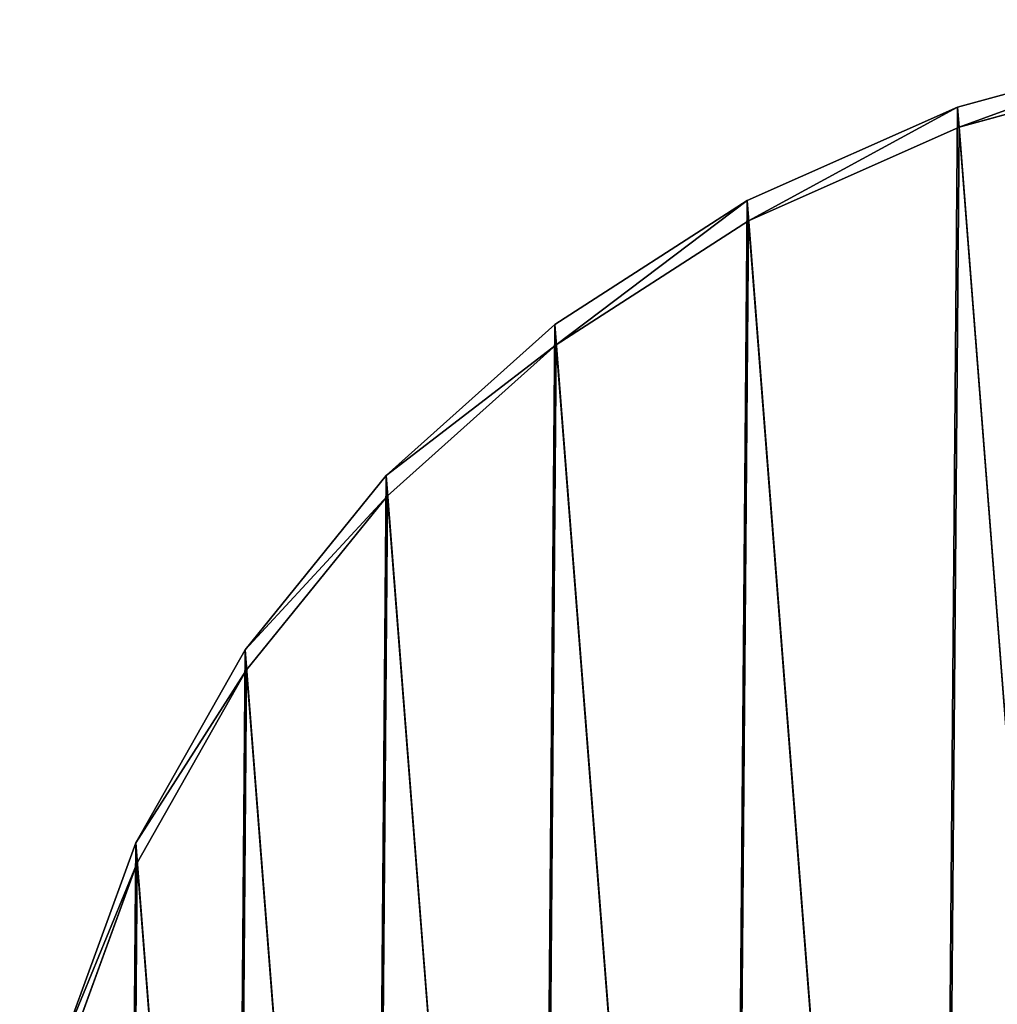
# Model space of a CAD drawing. Extents: x 4 to 698, y -308 to 195.
# Tile 233 of 256: x 399 to 500, y 93 to 195. Entities that reach past the tile are written whole.
import ezdxf

# ---------------------------------------------------------------- set-up
doc = ezdxf.new("R2010")
doc.units = 0
doc.header["$LTSCALE"] = 25.4
doc.layers.get('0').update_dxf_attribs({"color": 13, "linetype": 'CONTINUOUS'})

# ---------------------------------------------------------------- blocks, each defined once
blk = doc.blocks.new('DISK-III-7644_STL')
at = {"color": 39}
for p, q in [((496.09, 186.21, 107.95), (519.32, 192.53, 109.71)), ((496.09, 186.21, 107.95), (519.32, 192.53, 109.71)), ((519.46, 190.44, 115.33), (496.23, 184.12, 113.57)), ((519.46, 190.44, 115.33), (496.23, 184.12, 113.57)), ((474.2, 176.49, 104.88), (496.09, 186.21, 107.95)), ((474.2, 176.49, 104.88), (496.09, 186.21, 107.95)), ((496.23, 184.12, 113.57), (496.09, 186.21, 107.95)), ((496.23, 184.12, 113.57), (496.09, 186.21, 107.95)), ((496.23, 184.12, 113.57), (474.35, 174.4, 110.5)), ((496.23, 184.12, 113.57), (474.35, 174.4, 110.5)), ((454.24, 163.62, 100.6), (474.2, 176.49, 104.88)), ((454.24, 163.62, 100.6), (474.2, 176.49, 104.88)), ((474.35, 174.4, 110.5), (474.2, 176.49, 104.88)), ((474.35, 174.4, 110.5), (474.2, 176.49, 104.88)), ((474.35, 174.4, 110.5), (454.38, 161.52, 106.22)), ((474.35, 174.4, 110.5), (454.38, 161.52, 106.22)), ((436.7, 147.93, 95.19), (454.24, 163.62, 100.6)), ((436.7, 147.93, 95.19), (454.24, 163.62, 100.6)), ((454.38, 161.52, 106.22), (454.24, 163.62, 100.6)), ((454.38, 161.52, 106.22), (454.24, 163.62, 100.6)), ((454.38, 161.52, 106.22), (436.85, 145.83, 100.82)), ((454.38, 161.52, 106.22), (436.85, 145.83, 100.82)), ((422.06, 129.83, 88.82), (436.7, 147.93, 95.19)), ((422.06, 129.83, 88.82), (436.7, 147.93, 95.19)), ((436.85, 145.83, 100.82), (436.7, 147.93, 95.19)), ((436.85, 145.83, 100.82), (436.7, 147.93, 95.19)), ((436.85, 145.83, 100.82), (422.2, 127.73, 94.44)), ((436.85, 145.83, 100.82), (422.2, 127.73, 94.44)), ((410.68, 109.79, 81.64), (422.06, 129.83, 88.82)), ((410.68, 109.79, 81.64), (422.06, 129.83, 88.82)), ((422.2, 127.73, 94.44), (422.06, 129.83, 88.82)), ((422.2, 127.73, 94.44), (422.06, 129.83, 88.82)), ((422.2, 127.73, 94.44), (410.82, 107.69, 87.26)), ((422.2, 127.73, 94.44), (410.82, 107.69, 87.26)), ((402.86, 88.32, 73.84), (410.68, 109.79, 81.64)), ((402.86, 88.32, 73.84), (410.68, 109.79, 81.64)), ((410.82, 107.69, 87.26), (410.68, 109.79, 81.64)), ((410.82, 107.69, 87.26), (410.68, 109.79, 81.64)), ((410.82, 107.69, 87.26), (403, 86.23, 79.46)), ((410.82, 107.69, 87.26), (403, 86.23, 79.46))]:
    blk.add_line(p, q, dxfattribs=at)
mesh = blk.add_polyface(dxfattribs=at)
corners = [(398.8, 65.99, 65.62), (402.3, 21.05, 48.78), (398.62, 43.37, 57.2), (402.86, 88.32, 73.84), (409.77, -0.4, 40.6), (410.68, 109.79, 81.64), (420.82, -20.42, 32.86), (422.06, 129.83, 88.82), (435.17, -38.49, 25.76), (436.7, 147.93, 95.19), (452.44, -54.14, 19.49), (454.24, 163.62, 100.6), (472.2, -66.97, 14.2), (474.2, 176.49, 104.88), (493.92, -76.64, 10.04), (496.09, 186.21, 107.95), (517.05, -82.91, 7.12), (519.32, 192.53, 109.71), (540.98, -85.61, 5.5), (543.3, 195.28, 110.13), (542.94, 54.44, 57.65), (543.45, 56.95, 58.57), (567.4, 194.4, 109.19), (545.23, 58.89, 59.25), (547.8, 59.75, 59.5), (550.46, 59.29, 59.26), (552.52, 57.64, 58.6), (553.41, 55.24, 57.68), (565.1, -84.67, 5.24), (588.78, -80.12, 6.33), (591.01, 189.9, 106.91), (611.41, -72.08, 8.75), (613.51, 181.9, 103.35), (632.41, -60.75, 12.44), (634.31, 170.61, 98.62), (651.22, -46.42, 17.3), (652.89, 156.33, 92.82), (667.36, -29.47, 23.21), (668.75, 139.41, 86.11), (680.42, -10.34, 30.01), (681.49, 120.31, 78.67), (690.05, 10.49, 37.52), (690.78, 99.51, 70.68), (696, 32.46, 45.56), (696.37, 77.55, 62.35), (698.13, 55.01, 53.91), (697.74, 66.32, 58.13), (543.83, 52.04, 56.73), (545.89, 50.39, 56.06), (548.56, 49.94, 55.83), (551.13, 50.8, 56.08), (552.9, 52.74, 56.76)]
mesh.append_faces([[corners[k] for k in face] for face in [(0, 1, 2), (45, 44, 46)]], dxfattribs={"vtx0": -1, "color": 39})
mesh.append_faces([[corners[k] for k in face] for face in [(1, 3, 4), (4, 5, 6), (6, 7, 8), (8, 9, 10), (10, 11, 12), (12, 13, 14), (14, 15, 16), (16, 17, 18), (20, 19, 21), (21, 22, 23), (23, 22, 24), (24, 22, 25), (25, 22, 26), (26, 22, 27), (28, 22, 29), (29, 30, 31), (31, 32, 33), (33, 34, 35), (35, 36, 37), (37, 38, 39), (39, 40, 41), (41, 42, 43), (43, 44, 45)]], dxfattribs={"vtx0": -1, "vtx1": -1, "color": 39})
mesh.append_faces([[corners[k] for k in face] for face in [(18, 19, 20), (27, 22, 28)]], dxfattribs={"vtx0": -1, "vtx1": -1, "vtx2": -1, "color": 39})
mesh.append_faces([[corners[k] for k in face] for face in [(1, 0, 3), (4, 3, 5), (6, 5, 7), (8, 7, 9), (10, 9, 11), (12, 11, 13), (14, 13, 15), (16, 15, 17), (18, 17, 19), (21, 19, 22), (29, 22, 30), (31, 30, 32), (33, 32, 34), (35, 34, 36), (37, 36, 38), (39, 38, 40), (41, 40, 42), (43, 42, 44), (20, 28, 18), (28, 20, 47), (28, 47, 48), (28, 48, 49), (28, 49, 50), (28, 50, 51), (28, 51, 27)]], dxfattribs={"vtx0": -1, "vtx2": -1, "color": 39})
mesh = blk.add_polyface(dxfattribs=at)
corners = [(565.24, -86.77, 10.86), (543.09, 52.35, 63.27), (541.12, -87.71, 11.12), (543.98, 49.95, 62.35), (546.03, 48.3, 61.69), (548.7, 47.84, 61.45), (551.27, 48.7, 61.7), (553.04, 50.64, 62.38), (553.55, 53.15, 63.3), (402.45, 18.95, 54.4), (398.95, 63.9, 71.24), (398.76, 41.27, 62.82), (403, 86.23, 79.46), (409.91, -2.5, 46.22), (410.82, 107.69, 87.26), (420.96, -22.52, 38.48), (422.2, 127.73, 94.44), (435.31, -40.58, 31.38), (436.85, 145.83, 100.82), (452.59, -56.24, 25.11), (454.38, 161.52, 106.22), (472.34, -69.06, 19.82), (474.35, 174.4, 110.5), (494.06, -78.74, 15.66), (496.23, 184.12, 113.57), (517.19, -85.01, 12.74), (519.46, 190.44, 115.33), (543.44, 193.19, 115.75), (543.6, 54.85, 64.19), (567.55, 192.3, 114.81), (545.37, 56.79, 64.87), (547.94, 57.65, 65.12), (550.61, 57.19, 64.88), (552.66, 55.55, 64.22), (588.93, -82.22, 11.95), (591.15, 187.8, 112.53), (611.56, -74.17, 14.37), (613.65, 179.81, 108.97), (632.55, -62.84, 18.06), (634.46, 168.52, 104.24), (651.36, -48.51, 22.92), (653.03, 154.23, 98.44), (667.5, -31.56, 28.83), (668.9, 137.32, 91.73), (680.56, -12.43, 35.63), (681.64, 118.21, 84.29), (690.19, 8.39, 43.14), (690.92, 97.41, 76.3), (696.15, 30.36, 51.18), (696.52, 75.46, 67.97), (698.27, 52.91, 59.53), (697.88, 64.22, 63.75)]
mesh.append_faces([[corners[k] for k in face] for face in [(9, 10, 11), (49, 50, 51)]], dxfattribs={"vtx0": -1, "color": 39})
mesh.append_faces([[corners[k] for k in face] for face in [(0, 1, 2), (1, 0, 3), (3, 0, 4), (4, 0, 5), (5, 0, 6), (6, 0, 7), (7, 0, 8), (10, 9, 12), (12, 13, 14), (14, 15, 16), (16, 17, 18), (18, 19, 20), (20, 21, 22), (22, 23, 24), (24, 25, 26), (26, 2, 27), (27, 28, 29), (29, 34, 35), (35, 36, 37), (37, 38, 39), (39, 40, 41), (41, 42, 43), (43, 44, 45), (45, 46, 47), (47, 48, 49)]], dxfattribs={"vtx0": -1, "vtx1": -1, "color": 39})
mesh.append_faces([[corners[k] for k in face] for face in [(27, 2, 1), (29, 8, 0)]], dxfattribs={"vtx0": -1, "vtx1": -1, "vtx2": -1, "color": 39})
mesh.append_faces([[corners[k] for k in face] for face in [(12, 9, 13), (14, 13, 15), (16, 15, 17), (18, 17, 19), (20, 19, 21), (22, 21, 23), (24, 23, 25), (26, 25, 2), (27, 1, 28), (29, 28, 30), (29, 30, 31), (29, 31, 32), (29, 32, 33), (29, 33, 8), (29, 0, 34), (35, 34, 36), (37, 36, 38), (39, 38, 40), (41, 40, 42), (43, 42, 44), (45, 44, 46), (47, 46, 48), (49, 48, 50)]], dxfattribs={"vtx0": -1, "vtx2": -1, "color": 39})
at = {"color": 29}
mesh = blk.add_polyface(dxfattribs=at)
corners = [(496.23, 184.12, 113.57), (519.32, 192.53, 109.71), (496.09, 186.21, 107.95), (519.46, 190.44, 115.33)]
mesh.append_faces([[corners[k] for k in face] for face in [(0, 1, 2), (1, 0, 3)]], dxfattribs={"vtx0": -1, "color": 29})
mesh = blk.add_polyface(dxfattribs=at)
corners = [(474.35, 174.4, 110.5), (496.09, 186.21, 107.95), (474.2, 176.49, 104.88), (496.23, 184.12, 113.57)]
mesh.append_faces([[corners[k] for k in face] for face in [(0, 1, 2), (1, 0, 3)]], dxfattribs={"vtx0": -1, "color": 29})
mesh = blk.add_polyface(dxfattribs=at)
corners = [(454.38, 161.52, 106.22), (474.2, 176.49, 104.88), (454.24, 163.62, 100.6), (474.35, 174.4, 110.5)]
mesh.append_faces([[corners[k] for k in face] for face in [(0, 1, 2), (1, 0, 3)]], dxfattribs={"vtx0": -1, "color": 29})
mesh = blk.add_polyface(dxfattribs=at)
corners = [(454.38, 161.52, 106.22), (436.7, 147.93, 95.19), (436.85, 145.83, 100.82), (454.24, 163.62, 100.6)]
mesh.append_faces([[corners[k] for k in face] for face in [(0, 1, 2), (1, 0, 3)]], dxfattribs={"vtx0": -1, "color": 29})
mesh = blk.add_polyface(dxfattribs=at)
corners = [(436.85, 145.83, 100.82), (422.06, 129.83, 88.82), (422.2, 127.73, 94.44), (436.7, 147.93, 95.19)]
mesh.append_faces([[corners[k] for k in face] for face in [(0, 1, 2), (1, 0, 3)]], dxfattribs={"vtx0": -1, "color": 29})
mesh = blk.add_polyface(dxfattribs=at)
corners = [(422.2, 127.73, 94.44), (410.68, 109.79, 81.64), (410.82, 107.69, 87.26), (422.06, 129.83, 88.82)]
mesh.append_faces([[corners[k] for k in face] for face in [(0, 1, 2), (1, 0, 3)]], dxfattribs={"vtx0": -1, "color": 29})
mesh = blk.add_polyface(dxfattribs=at)
corners = [(410.82, 107.69, 87.26), (402.86, 88.32, 73.84), (403, 86.23, 79.46), (410.68, 109.79, 81.64)]
mesh.append_faces([[corners[k] for k in face] for face in [(0, 1, 2), (1, 0, 3)]], dxfattribs={"vtx0": -1, "color": 29})

msp = doc.modelspace()

# ---------------------------------------------------------------- block references
at = {"color": 0}
msp.add_blockref('DISK-III-7644_STL', (0, 0), dxfattribs=at)

doc.saveas('drawing.dxf')
